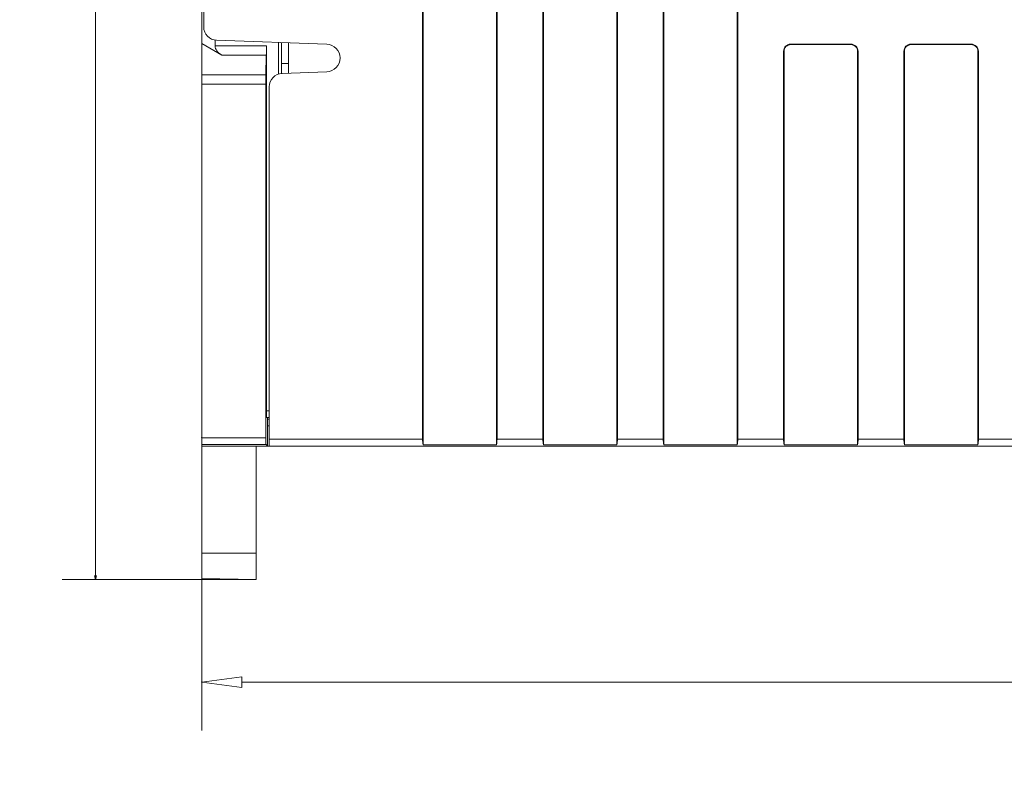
# Model space of a CAD drawing. Header units: millimetres. Extents: x -296 to 295, y -209 to 209.
# Tile 72 of 140: x -175 to -102, y -24 to 33. Entities that reach past the tile are written whole.
import ezdxf

# ---------------------------------------------------------------- set-up
doc = ezdxf.new("R2010")
doc.units = ezdxf.units.MM
doc.header["$MEASUREMENT"] = 0
doc.layers.add('layer 1', color=7, linetype='Continuous')

msp = doc.modelspace()

# ---------------------------------------------------------------- hatches: boundary and pattern name
at = {"layer": 'layer 1'}
h = msp.add_hatch(color=18, dxfattribs=at)
edge = h.paths.add_edge_path()
edge.add_spline(control_points=[(-161.662, 1.9421), (-161.662, 1.9476), (-161.6665, 1.9521), (-161.672, 1.9521), (-161.6775, 1.9521), (-161.682, 1.9476), (-161.682, 1.9421), (-161.682, 1.9366), (-161.6775, 1.9321), (-161.672, 1.9321), (-161.6665, 1.9321), (-161.662, 1.9366), (-161.662, 1.9421)], knot_values=[0, 0, 0, 0, 0.25, 0.25, 0.25, 0.5, 0.5, 0.5, 0.75, 0.75, 0.75, 1, 1, 1, 1], degree=3, periodic=1)
h = msp.add_hatch(color=18, dxfattribs=at)
edge = h.paths.add_edge_path()
edge.add_spline(control_points=[(-169.5485, -8.3806), (-169.5485, -8.3806), (-169.62, -8.6473), (-169.62, -8.6473), (-169.62, -8.6473), (-169.6914, -8.3806), (-169.6914, -8.3806), (-169.6914, -8.3806), (-169.5485, -8.3806), (-169.5485, -8.3806)], knot_values=[0, 0, 0, 0, 0.3333333, 0.3333333, 0.3333333, 0.6666667, 0.6666667, 0.6666667, 1, 1, 1, 1], degree=3, periodic=1)
h = msp.add_hatch(color=18, dxfattribs=at)
edge = h.paths.add_edge_path()
edge.add_spline(control_points=[(-161.662, -16.3186), (-161.662, -16.3131), (-161.6665, -16.3086), (-161.672, -16.3086), (-161.6775, -16.3086), (-161.682, -16.3131), (-161.682, -16.3186), (-161.682, -16.3241), (-161.6775, -16.3286), (-161.672, -16.3286), (-161.6665, -16.3286), (-161.662, -16.3241), (-161.662, -16.3186)], knot_values=[0, 0, 0, 0, 0.25, 0.25, 0.25, 0.5, 0.5, 0.5, 0.75, 0.75, 0.75, 1, 1, 1, 1], degree=3, periodic=1)

# ---------------------------------------------------------------- linework, layer by layer
at = {"layer": 'layer 1', "color": 1, "lineweight": 0}
msp.add_open_spline([(295.3283, 209.2747), (295.3283, 209.2747), (295.3283, -208.9236), (295.3283, -208.9236), (295.3283, -208.9236), (-296.1944, -208.9236), (-296.1944, -208.9236), (-296.1944, -208.9236), (-296.1944, 209.2747), (-296.1944, 209.2747), (-296.1944, 209.2747), (295.3283, 209.2747), (295.3283, 209.2747)], degree=3, knots=[0, 0, 0, 0, 0.25, 0.25, 0.25, 0.5, 0.5, 0.5, 0.75, 0.75, 0.75, 1, 1, 1, 1], dxfattribs=at)
at = {"layer": 'layer 1', "color": 5, "lineweight": 0}
msp.add_open_spline([(-281.2487, 194.7284), (-281.2487, 194.7284), (-281.2487, -197.0649), (-281.2487, -197.0649), (-281.2487, -197.0649), (283.3586, -197.0649), (283.3586, -197.0649)], degree=3, knots=[0, 0, 0, 0, 0.5, 0.5, 0.5, 1, 1, 1, 1], dxfattribs=at)
at = {"layer": 'layer 1', "lineweight": 0}
for points in [[(-169.62, -8.6473), (-169.62, -8.6473), (-169.62, 161.3214), (-169.62, 161.3214)], [(-161.672, 3.6908), (-161.672, 3.6908), (-161.672, -19.9282), (-161.672, -19.9282)], [(-157.6066, -8.6473), (-157.6066, -8.6473), (-172.12, -8.6473), (-172.12, -8.6473)], [(-11.672, -16.3186), (-11.672, -16.3186), (-158.672, -16.3186), (-158.672, -16.3186)]]:
    msp.add_open_spline(points, degree=3, dxfattribs=at)
at = {"layer": 'layer 1', "lineweight": 9}
for points in [[(-161.672, -8.5763), (-161.672, -8.5763), (-161.672, 161.3198), (-161.672, 161.3198)], [(-145.1573, 160.8214), (-145.1573, 160.8214), (-145.1573, 1.8214), (-145.1573, 1.8214)], [(-145.122, 1.4214), (-145.122, 1.4214), (-145.122, 161.2214), (-145.122, 161.2214)], [(-139.622, 161.2214), (-139.622, 161.2214), (-139.622, 1.4214), (-139.622, 1.4214)], [(-139.5868, 160.8214), (-139.5868, 160.8214), (-139.5868, 1.8214), (-139.5868, 1.8214)], [(-136.1573, 160.8214), (-136.1573, 160.8214), (-136.1573, 1.8214), (-136.1573, 1.8214)], [(-136.122, 1.4214), (-136.122, 1.4214), (-136.122, 161.2214), (-136.122, 161.2214)], [(-130.622, 161.2214), (-130.622, 161.2214), (-130.622, 1.4214), (-130.622, 1.4214)], [(-130.5868, 160.8214), (-130.5868, 160.8214), (-130.5868, 1.8214), (-130.5868, 1.8214)], [(-127.1573, 160.8214), (-127.1573, 160.8214), (-127.1573, 1.8214), (-127.1573, 1.8214)], [(-127.122, 1.4214), (-127.122, 1.4214), (-127.122, 161.2214), (-127.122, 161.2214)], [(-161.522, 32.6432), (-161.522, 32.6432), (-161.522, 44.9995), (-161.522, 44.9995)], [(-121.622, 34.3492), (-121.622, 34.3492), (-121.622, 1.4214), (-121.622, 1.4214)], [(-121.5868, 34.3492), (-121.5868, 34.3492), (-121.5868, 1.8214), (-121.5868, 1.8214)], [(-161.522, 32.6432), (-161.522, 32.1045), (-161.0953, 31.6626), (-160.5569, 31.6438)], [(-160.672, 31.2356), (-160.672, 31.2356), (-160.672, 31.6706), (-160.672, 31.6706)], [(-160.1647, 30.5285), (-160.1647, 30.5285), (-161.672, 31.3987), (-161.672, 31.3987)], [(-160.672, 31.2356), (-160.672, 31.2356), (-156.837, 31.2356), (-156.837, 31.2356)], [(-160.672, 31.2356), (-160.672, 30.9703), (-160.4895, 30.716), (-160.1647, 30.5285)], [(-160.5569, 31.6438), (-160.5569, 31.6438), (-152.3214, 31.3563), (-152.3214, 31.3563)], [(-156.8421, 30.5285), (-156.8388, 30.716), (-156.837, 30.9703), (-156.837, 31.2356)], [(-156.837, 3.9416), (-156.837, 3.9416), (-156.837, 31.2356), (-156.837, 31.2356)], [(-155.922, 29.1083), (-155.922, 29.1083), (-155.922, 31.482), (-155.922, 31.482)], [(-155.696, 29.9214), (-155.696, 29.9214), (-155.696, 31.4741), (-155.696, 31.4741)], [(-155.172, 29.1869), (-155.172, 29.1869), (-155.172, 31.4558), (-155.172, 31.4558)], [(-113.122, 31.3566), (-113.122, 31.3566), (-117.622, 31.3566), (-117.622, 31.3566)], [(-117.622, 31.3214), (-117.622, 31.3214), (-113.122, 31.3214), (-113.122, 31.3214)], [(-104.122, 31.3566), (-104.122, 31.3566), (-108.622, 31.3566), (-108.622, 31.3566)], [(-108.622, 31.3214), (-108.622, 31.3214), (-108.622, 31.3566), (-108.622, 31.3566)], [(-108.622, 31.3214), (-108.622, 31.3214), (-104.122, 31.3214), (-104.122, 31.3214)], [(-156.8421, 30.5285), (-156.8421, 30.5285), (-160.1647, 30.5285), (-160.1647, 30.5285)], [(-156.8676, 29.0642), (-156.8676, 29.0642), (-156.8421, 30.5285), (-156.8421, 30.5285)], [(-118.1573, 30.8214), (-118.1573, 30.8214), (-118.1573, 1.8214), (-118.1573, 1.8214)], [(-118.122, 1.4214), (-118.122, 1.4214), (-118.122, 30.8214), (-118.122, 30.8214)], [(-112.622, 30.8214), (-112.622, 30.8214), (-112.622, 1.4214), (-112.622, 1.4214)], [(-112.5868, 30.8214), (-112.5868, 30.8214), (-112.5868, 1.8214), (-112.5868, 1.8214)], [(-109.1573, 30.8214), (-109.1573, 30.8214), (-109.122, 30.8214), (-109.122, 30.8214)], [(-109.1573, 30.8214), (-109.1573, 30.8214), (-109.1573, 1.8214), (-109.1573, 1.8214)], [(-109.122, 1.4214), (-109.122, 1.4214), (-109.122, 30.8214), (-109.122, 30.8214)], [(-103.622, 30.8214), (-103.622, 30.8214), (-103.622, 1.4214), (-103.622, 1.4214)], [(-103.5868, 30.8214), (-103.5868, 30.8214), (-103.5868, 1.8214), (-103.5868, 1.8214)], [(-155.696, 29.921), (-155.696, 29.921), (-155.7036, 29.1704), (-155.7036, 29.1704)], [(-155.172, 29.9214), (-155.172, 29.9214), (-155.696, 29.9214), (-155.696, 29.9214)], [(-161.672, 29.0642), (-161.672, 29.0642), (-156.8676, 29.0642), (-156.8676, 29.0642)], [(-156.8676, 29.0642), (-156.8709, 28.8767), (-156.8728, 28.6224), (-156.8728, 28.3571)], [(-155.6569, 29.17), (-156.1953, 29.1512), (-156.622, 28.7093), (-156.622, 28.1706)], [(-152.3214, 29.2865), (-152.3214, 29.2865), (-155.6569, 29.17), (-155.6569, 29.17)], [(-156.8728, 28.3571), (-156.8728, 28.3571), (-161.672, 28.3571), (-161.672, 28.3571)], [(-156.8728, 1.9421), (-156.8728, 1.9421), (-156.8728, 28.3571), (-156.8728, 28.3571)], [(-156.622, 1.3214), (-156.622, 1.3214), (-156.622, 28.1706), (-156.622, 28.1706)], [(-156.837, 3.9416), (-156.837, 3.9416), (-156.622, 3.9416), (-156.622, 3.9416)], [(-156.622, 3.4458), (-156.622, 3.4458), (-156.8282, 3.4494), (-156.8282, 3.4494)], [(-156.7418, 3.4486), (-156.7418, 3.4486), (-156.7418, 1.3198), (-156.7418, 1.3198)], [(-156.622, 3.3299), (-156.622, 3.3299), (-156.7416, 3.3297), (-156.7416, 3.3297)], [(-156.622, 2.829), (-156.622, 2.829), (-156.7418, 2.8273), (-156.7418, 2.8273)], [(-161.672, 1.9421), (-161.672, 1.9421), (-156.8728, 1.9421), (-156.8728, 1.9421)], [(-156.8728, 1.9421), (-156.8728, 1.6694), (-156.8689, 1.4469), (-156.8642, 1.4422)], [(-145.1573, 1.8214), (-145.1573, 1.8214), (-156.622, 1.8214), (-156.622, 1.8214)], [(-145.1573, 1.8214), (-145.1573, 1.664), (-145.1442, 1.5158), (-145.122, 1.4214)], [(-139.622, 1.4214), (-139.5998, 1.5158), (-139.5868, 1.664), (-139.5868, 1.8214)], [(-136.1573, 1.8214), (-136.1573, 1.8214), (-139.5868, 1.8214), (-139.5868, 1.8214)], [(-136.1573, 1.8214), (-136.1573, 1.664), (-136.1442, 1.5158), (-136.122, 1.4214)], [(-130.622, 1.4214), (-130.5998, 1.5158), (-130.5868, 1.664), (-130.5868, 1.8214)], [(-127.1573, 1.8214), (-127.1573, 1.8214), (-130.5868, 1.8214), (-130.5868, 1.8214)], [(-127.1573, 1.8214), (-127.1573, 1.664), (-127.1442, 1.5158), (-127.122, 1.4214)], [(-121.622, 1.4214), (-121.5998, 1.5158), (-121.5868, 1.664), (-121.5868, 1.8214)], [(-118.1573, 1.8214), (-118.1573, 1.8214), (-121.5868, 1.8214), (-121.5868, 1.8214)], [(-118.1573, 1.8214), (-118.1573, 1.664), (-118.1442, 1.5158), (-118.122, 1.4214)], [(-112.622, 1.4214), (-112.5998, 1.5158), (-112.5868, 1.664), (-112.5868, 1.8214)], [(-109.1573, 1.8214), (-109.1573, 1.8214), (-112.5868, 1.8214), (-112.5868, 1.8214)], [(-109.1573, 1.8214), (-109.1573, 1.664), (-109.1442, 1.5158), (-109.122, 1.4214)], [(-103.622, 1.4214), (-103.5998, 1.5158), (-103.5868, 1.664), (-103.5868, 1.8214)], [(-100.1573, 1.8214), (-100.1573, 1.8214), (-103.5868, 1.8214), (-103.5868, 1.8214)], [(-156.8642, 1.4422), (-156.8642, 1.4422), (-161.672, 1.4422), (-161.672, 1.4422)], [(-156.7418, 1.3198), (-156.7418, 1.3198), (-161.672, 1.3214), (-161.672, 1.3214)], [(-157.5894, 1.3201), (-157.5894, 1.3201), (-157.5894, -6.6786), (-157.5894, -6.6786)], [(-156.7418, 1.3198), (-156.7418, 1.3198), (-156.8642, 1.4422), (-156.8642, 1.4422)], [(-156.7418, 1.3214), (-156.7418, 1.3214), (-62.1282, 1.3214), (-62.1282, 1.3214)], [(-139.622, 1.4214), (-139.622, 1.4214), (-145.122, 1.4214), (-145.122, 1.4214)], [(-130.622, 1.4214), (-130.622, 1.4214), (-136.122, 1.4214), (-136.122, 1.4214)], [(-121.622, 1.4214), (-121.622, 1.4214), (-127.122, 1.4214), (-127.122, 1.4214)], [(-112.622, 1.4214), (-112.622, 1.4214), (-118.122, 1.4214), (-118.122, 1.4214)], [(-103.622, 1.4214), (-103.622, 1.4214), (-109.122, 1.4214), (-109.122, 1.4214)], [(-161.672, -6.6786), (-161.672, -6.6786), (-157.5894, -6.6786), (-157.5894, -6.6786)], [(-157.6066, -8.6473), (-157.6066, -8.6473), (-161.672, -8.5763), (-161.672, -8.5763)], [(-161.672, -16.3186), (-161.672, -16.3186), (-158.672, -15.9186), (-158.672, -15.9186)]]:
    msp.add_open_spline(points, degree=3, dxfattribs=at)
for points, knots in [([(-152.3214, 29.2865), (-151.7639, 29.3059), (-151.322, 29.7635), (-151.322, 30.3213), (-151.322, 30.8792), (-151.7639, 31.3368), (-152.3214, 31.3563)], [0, 0, 0, 0, 0.5, 0.5, 0.5, 1, 1, 1, 1]), ([(-117.622, 31.3566), (-117.764, 31.3566), (-117.9001, 31.3002), (-118.0005, 31.1998), (-118.1009, 31.0995), (-118.1573, 30.9633), (-118.1573, 30.8214)], [0, 0, 0, 0, 0.5, 0.5, 0.5, 1, 1, 1, 1]), ([(-117.622, 31.3214), (-117.7546, 31.3214), (-117.8818, 31.2687), (-117.9756, 31.1749), (-118.0693, 31.0811), (-118.122, 30.954), (-118.122, 30.8214)], [0, 0, 0, 0, 0.5, 0.5, 0.5, 1, 1, 1, 1]), ([(-112.5868, 30.8214), (-112.5868, 30.9633), (-112.6432, 31.0995), (-112.7435, 31.1998), (-112.8439, 31.3002), (-112.9801, 31.3566), (-113.122, 31.3566)], [0, 0, 0, 0, 0.5, 0.5, 0.5, 1, 1, 1, 1]), ([(-112.622, 30.8214), (-112.622, 30.954), (-112.6747, 31.0811), (-112.7685, 31.1749), (-112.8622, 31.2687), (-112.9894, 31.3214), (-113.122, 31.3214)], [0, 0, 0, 0, 0.5, 0.5, 0.5, 1, 1, 1, 1]), ([(-108.622, 31.3566), (-108.764, 31.3566), (-108.9001, 31.3002), (-109.0005, 31.1998), (-109.1009, 31.0995), (-109.1573, 30.9633), (-109.1573, 30.8214)], [0, 0, 0, 0, 0.5, 0.5, 0.5, 1, 1, 1, 1]), ([(-108.622, 31.3214), (-108.7546, 31.3214), (-108.8818, 31.2687), (-108.9756, 31.1749), (-109.0693, 31.0811), (-109.122, 30.954), (-109.122, 30.8214)], [0, 0, 0, 0, 0.5, 0.5, 0.5, 1, 1, 1, 1]), ([(-103.5868, 30.8214), (-103.5868, 30.9633), (-103.6432, 31.0995), (-103.7435, 31.1998), (-103.8439, 31.3002), (-103.9801, 31.3566), (-104.122, 31.3566)], [0, 0, 0, 0, 0.5, 0.5, 0.5, 1, 1, 1, 1]), ([(-103.622, 30.8214), (-103.622, 30.954), (-103.6747, 31.0811), (-103.7685, 31.1749), (-103.8622, 31.2687), (-103.9894, 31.3214), (-104.122, 31.3214)], [0, 0, 0, 0, 0.5, 0.5, 0.5, 1, 1, 1, 1]), ([(-156.837, 3.9469), (-156.837, 3.8831), (-156.8368, 3.8192), (-156.8363, 3.7555), (-156.8361, 3.7267), (-156.8358, 3.698), (-156.8355, 3.6691), (-156.8352, 3.6439), (-156.835, 3.6185), (-156.8344, 3.5937), (-156.8339, 3.5733), (-156.8331, 3.5534), (-156.833, 3.5319), (-156.833, 3.516), (-156.8334, 3.4992), (-156.8315, 3.4861), (-156.8304, 3.478), (-156.8283, 3.4713), (-156.8299, 3.458), (-156.8304, 3.4535), (-156.8313, 3.4482), (-156.8282, 3.4486)], [0, 0, 0, 0, 0.1428571, 0.1428571, 0.1428571, 0.2857143, 0.2857143, 0.2857143, 0.4285714, 0.4285714, 0.4285714, 0.5714286, 0.5714286, 0.5714286, 0.7142857, 0.7142857, 0.7142857, 0.8571429, 0.8571429, 0.8571429, 1, 1, 1, 1]), ([(-161.662, 1.9421), (-161.662, 1.9476), (-161.6665, 1.9521), (-161.672, 1.9521), (-161.6775, 1.9521), (-161.682, 1.9476), (-161.682, 1.9421), (-161.682, 1.9366), (-161.6775, 1.9321), (-161.672, 1.9321), (-161.6665, 1.9321), (-161.662, 1.9366), (-161.662, 1.9421)], [0, 0, 0, 0, 0.25, 0.25, 0.25, 0.5, 0.5, 0.5, 0.75, 0.75, 0.75, 1, 1, 1, 1]), ([(-157.5894, -6.6786), (-157.5894, -6.8064), (-157.5895, -6.9342), (-157.5897, -7.0621), (-157.5899, -7.1852), (-157.5903, -7.3084), (-157.5907, -7.4315), (-157.5911, -7.5449), (-157.5916, -7.6583), (-157.5923, -7.7717), (-157.5929, -7.871), (-157.5935, -7.9704), (-157.5944, -8.0698), (-157.5951, -8.1514), (-157.596, -8.2331), (-157.597, -8.3147), (-157.5974, -8.3478), (-157.5979, -8.381), (-157.5985, -8.4141), (-157.5989, -8.4416), (-157.5995, -8.4691), (-157.6, -8.4968), (-157.6004, -8.5186), (-157.6008, -8.5405), (-157.6016, -8.562), (-157.6021, -8.5775), (-157.6029, -8.5928), (-157.6032, -8.609), (-157.6033, -8.6147), (-157.6034, -8.6205), (-157.604, -8.6255), (-157.6045, -8.6291), (-157.6053, -8.6323), (-157.6049, -8.6374), (-157.6045, -8.6415), (-157.6033, -8.6469), (-157.6066, -8.6469)], [0, 0, 0, 0, 0.0833333, 0.0833333, 0.0833333, 0.1666667, 0.1666667, 0.1666667, 0.25, 0.25, 0.25, 0.3333333, 0.3333333, 0.3333333, 0.4166667, 0.4166667, 0.4166667, 0.5, 0.5, 0.5, 0.5833333, 0.5833333, 0.5833333, 0.6666667, 0.6666667, 0.6666667, 0.75, 0.75, 0.75, 0.8333333, 0.8333333, 0.8333333, 0.9166667, 0.9166667, 0.9166667, 1, 1, 1, 1]), ([(-158.672, -15.9186), (-158.672, -15.9186), (-158.672, -16.7186), (-158.672, -16.7186), (-158.672, -16.7186), (-161.672, -16.3186), (-161.672, -16.3186)], [0, 0, 0, 0, 0.5, 0.5, 0.5, 1, 1, 1, 1]), ([(-161.662, -16.3186), (-161.662, -16.3131), (-161.6665, -16.3086), (-161.672, -16.3086), (-161.6775, -16.3086), (-161.682, -16.3131), (-161.682, -16.3186), (-161.682, -16.3241), (-161.6775, -16.3286), (-161.672, -16.3286), (-161.6665, -16.3286), (-161.662, -16.3241), (-161.662, -16.3186)], [0, 0, 0, 0, 0.25, 0.25, 0.25, 0.5, 0.5, 0.5, 0.75, 0.75, 0.75, 1, 1, 1, 1])]:
    msp.add_open_spline(points, degree=3, knots=knots, dxfattribs=at)
at = {"layer": 'layer 1', "lineweight": 0}
msp.add_open_spline([(-169.5485, -8.3806), (-169.5485, -8.3806), (-169.62, -8.6473), (-169.62, -8.6473), (-169.62, -8.6473), (-169.6914, -8.3806), (-169.6914, -8.3806), (-169.6914, -8.3806), (-169.5485, -8.3806), (-169.5485, -8.3806)], degree=3, knots=[0, 0, 0, 0, 0.3333333, 0.3333333, 0.3333333, 0.6666667, 0.6666667, 0.6666667, 1, 1, 1, 1], dxfattribs=at)

doc.saveas('drawing.dxf')
